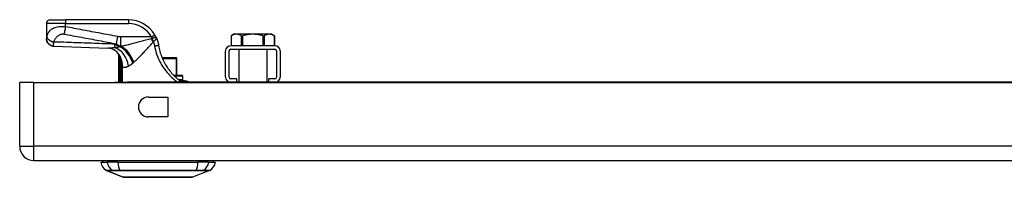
# Model space of a CAD drawing. Header units: inches. Extents: x 2.8 to 80.3, y 4.6 to 43.1.
# Tile 1 of 83: x 2.8 to 12.9, y 4.6 to 6.2. Entities that reach past the tile are written whole.
import ezdxf

# ---------------------------------------------------------------- set-up
doc = ezdxf.new("R2010")
doc.units = ezdxf.units.IN
doc.header["$MEASUREMENT"] = 0
doc.layers.add('Visible Edges(ANSI)', color=7, linetype='Continuous', lineweight=25)
doc.layers.add('Visible Tangent Edges(ANSI)', color=7, linetype='Continuous', lineweight=25)

msp = doc.modelspace()

# ---------------------------------------------------------------- linework, layer by layer
at = {"layer": 'Visible Edges(ANSI)'}
for p, q in [((3.116, 6.193), (3.273, 6.193)), ((3.922, 6.193), (3.273, 6.193)), ((3.077, 6.154), (3.077, 6.002)), ((3.077, 6.002), (3.077, 6.001)), ((5.007, 6.045), (4.98, 6.029)), ((4.98, 6.029), (4.98, 5.927)), ((5.033, 6.045), (5.007, 6.045)), ((5.203, 6.045), (5.033, 6.045)), ((5.373, 6.045), (5.203, 6.045)), ((5.399, 6.045), (5.373, 6.045)), ((5.399, 6.045), (5.426, 6.029)), ((5.426, 6.029), (5.426, 5.927)), ((5.43, 5.927), (4.976, 5.927)), ((4.976, 5.891), (5.43, 5.891)), ((5.058, 5.891), (5.058, 5.552)), ((5.348, 5.891), (5.348, 5.552)), ((3.819, 5.837), (3.819, 5.552)), ((3.836, 5.814), (3.837, 5.813)), ((4.409, 5.803), (4.269, 5.803)), ((4.409, 5.803), (4.411, 5.803)), ((4.419, 5.626), (4.419, 5.796)), ((4.922, 5.605), (4.922, 5.873)), ((4.958, 5.605), (4.958, 5.873)), ((5.448, 5.873), (5.448, 5.605)), ((5.484, 5.873), (5.484, 5.605)), ((4.386, 5.626), (4.47, 5.626)), ((4.482, 5.579), (4.482, 5.614)), ((5.038, 5.587), (4.976, 5.587)), ((5.038, 5.552), (5.038, 5.587)), ((5.368, 5.552), (5.368, 5.587)), ((5.43, 5.587), (5.368, 5.587)), ((2.802, 4.895), (2.802, 5.549)), ((2.948, 5.549), (2.802, 5.549)), ((2.948, 5.549), (18.574, 5.549)), ((3.783, 5.552), (3.908, 5.552)), ((3.783, 5.552), (3.783, 5.549)), ((17.533, 5.552), (3.908, 5.552)), ((4.497, 5.567), (4.466, 5.567)), ((4.499, 5.567), (4.497, 5.567)), ((4.126, 5.4), (4.329, 5.4)), ((4.329, 5.4), (4.329, 5.197)), ((4.329, 5.197), (4.126, 5.197)), ((2.948, 4.749), (18.574, 4.749)), ((3.636, 4.733), (3.704, 4.733)), ((3.814, 4.733), (3.704, 4.733)), ((3.814, 4.733), (4.638, 4.733)), ((4.749, 4.733), (4.638, 4.733)), ((4.749, 4.733), (4.817, 4.733)), ((3.869, 4.578), (3.695, 4.646)), ((4.757, 4.646), (4.583, 4.578))]:
    msp.add_line(p, q, dxfattribs=at)
at = {"layer": 'Visible Edges(ANSI)', "flags": 128}
for points in [[(3.154, 5.921), (3.139, 5.923), (3.124, 5.928), (3.111, 5.936), (3.099, 5.946), (3.089, 5.957), (3.082, 5.971), (3.078, 5.986), (3.077, 6.001)], [(4.209, 6.01), (4.208, 6.011), (4.208, 6.012), (4.207, 6.014), (4.206, 6.015), (4.206, 6.016), (4.205, 6.017), (4.205, 6.018), (4.204, 6.02), (4.203, 6.021), (4.203, 6.022), (4.202, 6.023), (4.202, 6.024), (4.201, 6.026), (4.2, 6.027), (4.2, 6.028), (4.199, 6.029), (4.198, 6.03), (4.198, 6.032), (4.197, 6.033), (4.196, 6.034), (4.196, 6.035), (4.195, 6.036), (4.194, 6.038), (4.194, 6.039)], [(4.209, 6.01), (4.21, 6.007), (4.212, 6.003), (4.213, 6), (4.214, 5.997), (4.216, 5.994), (4.217, 5.99), (4.218, 5.987), (4.219, 5.984), (4.22, 5.98), (4.222, 5.977), (4.223, 5.974), (4.224, 5.97), (4.225, 5.967), (4.226, 5.963), (4.227, 5.96), (4.228, 5.956), (4.228, 5.953), (4.229, 5.95), (4.23, 5.946), (4.231, 5.943), (4.231, 5.939), (4.232, 5.936), (4.233, 5.932), (4.233, 5.929)], [(4.98, 6.029), (4.98, 6.029), (4.98, 6.029), (4.98, 6.029), (4.98, 6.029), (4.98, 6.029), (4.98, 6.029), (4.98, 6.029), (4.98, 6.029), (4.98, 6.029), (4.98, 6.029), (4.981, 6.029), (4.981, 6.029), (4.981, 6.029), (4.981, 6.029), (4.981, 6.03), (4.981, 6.03), (4.981, 6.03), (4.981, 6.03), (4.982, 6.03), (4.982, 6.03), (4.982, 6.03), (4.982, 6.03), (4.982, 6.03), (4.983, 6.03)], [(5.033, 6.045), (5.031, 6.045), (5.029, 6.045), (5.027, 6.044), (5.025, 6.044), (5.023, 6.044), (5.021, 6.044), (5.019, 6.043), (5.017, 6.043), (5.015, 6.043), (5.013, 6.042), (5.011, 6.042), (5.009, 6.041), (5.007, 6.041), (5.005, 6.04), (5.002, 6.039), (5, 6.038), (4.998, 6.038), (4.996, 6.037), (4.994, 6.036), (4.992, 6.035), (4.989, 6.034), (4.987, 6.033), (4.985, 6.032), (4.983, 6.03)], [(5.084, 6.03), (5.082, 6.032), (5.08, 6.033), (5.078, 6.034), (5.075, 6.035), (5.073, 6.036), (5.071, 6.037), (5.069, 6.038), (5.067, 6.038), (5.065, 6.039), (5.062, 6.04), (5.06, 6.041), (5.058, 6.041), (5.056, 6.042), (5.054, 6.042), (5.052, 6.043), (5.05, 6.043), (5.048, 6.043), (5.046, 6.044), (5.044, 6.044), (5.042, 6.044), (5.04, 6.044), (5.038, 6.045), (5.036, 6.045), (5.033, 6.045)], [(5.084, 6.03), (5.085, 6.03), (5.085, 6.03), (5.086, 6.03), (5.086, 6.03), (5.087, 6.029), (5.087, 6.029), (5.088, 6.029), (5.089, 6.029), (5.089, 6.029), (5.09, 6.029), (5.091, 6.029), (5.092, 6.029), (5.092, 6.029), (5.093, 6.029), (5.094, 6.029), (5.095, 6.029), (5.095, 6.029), (5.096, 6.029), (5.097, 6.029), (5.098, 6.03), (5.099, 6.03), (5.1, 6.03), (5.101, 6.03), (5.101, 6.03)], [(5.203, 6.045), (5.199, 6.045), (5.195, 6.045), (5.191, 6.044), (5.187, 6.044), (5.183, 6.044), (5.178, 6.044), (5.174, 6.043), (5.17, 6.043), (5.166, 6.043), (5.162, 6.042), (5.158, 6.042), (5.154, 6.041), (5.149, 6.041), (5.145, 6.04), (5.141, 6.039), (5.137, 6.038), (5.132, 6.038), (5.128, 6.037), (5.124, 6.036), (5.119, 6.035), (5.115, 6.034), (5.11, 6.033), (5.106, 6.032), (5.101, 6.03)], [(5.305, 6.03), (5.3, 6.032), (5.296, 6.033), (5.291, 6.034), (5.287, 6.035), (5.282, 6.036), (5.278, 6.037), (5.274, 6.038), (5.269, 6.038), (5.265, 6.039), (5.261, 6.04), (5.257, 6.041), (5.253, 6.041), (5.248, 6.042), (5.244, 6.042), (5.24, 6.043), (5.236, 6.043), (5.232, 6.043), (5.228, 6.044), (5.224, 6.044), (5.22, 6.044), (5.215, 6.044), (5.211, 6.045), (5.207, 6.045), (5.203, 6.045)], [(5.305, 6.03), (5.306, 6.03), (5.307, 6.03), (5.307, 6.03), (5.308, 6.03), (5.309, 6.029), (5.31, 6.029), (5.311, 6.029), (5.312, 6.029), (5.312, 6.029), (5.313, 6.029), (5.314, 6.029), (5.315, 6.029), (5.315, 6.029), (5.316, 6.029), (5.317, 6.029), (5.317, 6.029), (5.318, 6.029), (5.319, 6.029), (5.319, 6.029), (5.32, 6.03), (5.32, 6.03), (5.321, 6.03), (5.321, 6.03), (5.322, 6.03)], [(5.373, 6.045), (5.371, 6.045), (5.369, 6.045), (5.367, 6.044), (5.365, 6.044), (5.362, 6.044), (5.36, 6.044), (5.358, 6.043), (5.356, 6.043), (5.354, 6.043), (5.352, 6.042), (5.35, 6.042), (5.348, 6.041), (5.346, 6.041), (5.344, 6.04), (5.342, 6.039), (5.34, 6.038), (5.337, 6.038), (5.335, 6.037), (5.333, 6.036), (5.331, 6.035), (5.329, 6.034), (5.326, 6.033), (5.324, 6.032), (5.322, 6.03)], [(5.424, 6.03), (5.421, 6.032), (5.419, 6.033), (5.417, 6.034), (5.415, 6.035), (5.412, 6.036), (5.41, 6.037), (5.408, 6.038), (5.406, 6.038), (5.404, 6.039), (5.402, 6.04), (5.4, 6.041), (5.397, 6.041), (5.395, 6.042), (5.393, 6.042), (5.391, 6.043), (5.389, 6.043), (5.387, 6.043), (5.385, 6.044), (5.383, 6.044), (5.381, 6.044), (5.379, 6.044), (5.377, 6.045), (5.375, 6.045), (5.373, 6.045)], [(5.424, 6.03), (5.424, 6.03), (5.424, 6.03), (5.424, 6.03), (5.424, 6.03), (5.425, 6.03), (5.425, 6.03), (5.425, 6.03), (5.425, 6.03), (5.425, 6.03), (5.425, 6.029), (5.425, 6.029), (5.426, 6.029), (5.426, 6.029), (5.426, 6.029), (5.426, 6.029), (5.426, 6.029), (5.426, 6.029), (5.426, 6.029), (5.426, 6.029), (5.426, 6.029), (5.426, 6.029), (5.426, 6.029), (5.426, 6.029), (5.426, 6.029)], [(3.154, 5.921), (3.432, 5.913), (3.71, 5.903)], [(3.814, 5.851), (3.802, 5.863), (3.788, 5.874), (3.773, 5.884), (3.758, 5.892), (3.743, 5.897), (3.73, 5.9), (3.719, 5.902), (3.71, 5.903)], [(4.233, 5.929), (4.236, 5.914), (4.239, 5.899), (4.242, 5.885), (4.246, 5.87), (4.25, 5.855), (4.255, 5.841), (4.26, 5.827), (4.265, 5.813), (4.271, 5.799), (4.277, 5.785), (4.283, 5.771), (4.29, 5.758), (4.297, 5.745), (4.305, 5.732), (4.313, 5.719), (4.321, 5.706), (4.329, 5.694), (4.338, 5.682), (4.347, 5.67), (4.357, 5.658), (4.366, 5.647), (4.376, 5.636), (4.386, 5.626), (4.396, 5.615)], [(3.819, 5.837), (3.819, 5.837), (3.819, 5.837), (3.819, 5.836), (3.819, 5.836), (3.82, 5.836), (3.82, 5.835), (3.821, 5.835), (3.821, 5.834), (3.822, 5.834), (3.822, 5.833), (3.823, 5.832), (3.824, 5.831), (3.824, 5.83), (3.825, 5.829), (3.826, 5.828), (3.827, 5.827), (3.828, 5.825), (3.829, 5.824), (3.83, 5.822), (3.831, 5.821), (3.832, 5.819), (3.834, 5.818), (3.835, 5.816), (3.836, 5.814)], [(3.837, 5.813), (3.837, 5.813), (3.837, 5.813), (3.837, 5.813), (3.838, 5.812), (3.838, 5.812), (3.838, 5.812), (3.838, 5.812), (3.838, 5.811), (3.838, 5.811), (3.839, 5.811), (3.839, 5.81), (3.839, 5.81), (3.839, 5.81), (3.84, 5.809), (3.84, 5.809), (3.84, 5.808), (3.84, 5.808), (3.84, 5.808), (3.841, 5.807), (3.841, 5.807), (3.841, 5.807), (3.841, 5.806), (3.841, 5.806), (3.841, 5.805)], [(4.442, 5.576), (4.44, 5.577), (4.438, 5.579), (4.436, 5.58), (4.434, 5.582), (4.432, 5.583), (4.43, 5.585), (4.428, 5.587), (4.426, 5.588), (4.424, 5.59), (4.423, 5.591), (4.421, 5.593), (4.419, 5.595), (4.417, 5.596), (4.415, 5.598), (4.413, 5.6), (4.411, 5.601), (4.409, 5.603), (4.408, 5.605), (4.406, 5.607), (4.404, 5.608), (4.402, 5.61), (4.4, 5.612), (4.398, 5.614), (4.396, 5.615)], [(4.466, 5.567), (4.465, 5.567), (4.464, 5.567), (4.464, 5.568), (4.463, 5.568), (4.462, 5.568), (4.461, 5.568), (4.46, 5.568), (4.459, 5.568), (4.458, 5.568), (4.457, 5.568), (4.456, 5.569), (4.455, 5.569), (4.454, 5.569), (4.453, 5.57), (4.451, 5.57), (4.45, 5.571), (4.449, 5.571), (4.448, 5.572), (4.447, 5.572), (4.446, 5.573), (4.445, 5.574), (4.444, 5.574), (4.443, 5.575), (4.442, 5.576)], [(4.497, 5.567), (4.506, 5.567), (4.515, 5.566), (4.523, 5.564), (4.53, 5.561), (4.536, 5.559), (4.542, 5.557), (4.551, 5.552)], [(4.499, 5.567), (4.508, 5.567), (4.516, 5.566), (4.524, 5.564), (4.531, 5.562), (4.543, 5.557), (4.547, 5.554), (4.552, 5.552)], [(3.871, 4.578), (3.871, 4.578), (3.873, 4.578), (3.875, 4.578), (3.878, 4.578), (3.882, 4.578), (3.886, 4.578), (3.892, 4.578), (3.898, 4.578), (3.905, 4.578), (3.913, 4.578), (3.921, 4.578), (3.931, 4.578), (3.941, 4.578), (3.952, 4.578), (3.963, 4.578), (3.975, 4.578), (3.988, 4.578), (4.001, 4.578), (4.015, 4.578), (4.029, 4.578), (4.043, 4.578), (4.059, 4.578), (4.074, 4.578), (4.09, 4.578), (4.107, 4.578), (4.123, 4.578), (4.14, 4.578), (4.157, 4.578), (4.174, 4.578), (4.191, 4.578), (4.209, 4.578), (4.226, 4.578), (4.244, 4.578), (4.261, 4.578), (4.279, 4.578), (4.296, 4.578), (4.313, 4.578), (4.33, 4.578), (4.346, 4.578), (4.363, 4.578), (4.379, 4.578), (4.394, 4.578), (4.409, 4.578), (4.424, 4.578), (4.438, 4.578), (4.452, 4.578), (4.465, 4.578), (4.478, 4.578), (4.49, 4.578), (4.501, 4.578), (4.512, 4.578), (4.521, 4.578), (4.531, 4.578), (4.539, 4.578), (4.547, 4.578), (4.554, 4.578), (4.561, 4.578), (4.566, 4.578), (4.571, 4.578), (4.574, 4.578), (4.577, 4.578), (4.58, 4.578), (4.581, 4.578), (4.581, 4.578)]]:
    msp.add_lwpolyline(points, dxfattribs=at)
at = {"layer": 'Visible Edges(ANSI)'}
for centre, radius, start, end in [((3.116, 6.154), 0.0394, 90, 180), ((3.922, 5.878), 0.315, 30.5805, 90), ((4.976, 5.873), 0.0539, 90, 180), ((4.976, 5.873), 0.018, 90, 180), ((5.43, 5.873), 0.0539, 0, 90), ((5.43, 5.873), 0.018, 0, 90), ((3.645, 5.744), 0.197, 28.1462, 37.2505), ((4.411, 5.796), 0.00787, 0, 90), ((4.47, 5.614), 0.0118, 0, 90), ((4.47, 5.579), 0.0118, 283.2615, 0), ((4.976, 5.605), 0.0539, 180, 270), ((4.976, 5.605), 0.018, 180, 270), ((5.43, 5.605), 0.018, 270, 0), ((5.43, 5.605), 0.0539, 270, 0), ((4.126, 5.299), 0.102, 90, 270), ((2.948, 4.895), 0.146, 180, 270), ((3.753, 4.749), 0.118, 187.9413, 240.2709), ((3.695, 4.725), 0.0394, 143.1301, 168.463), ((4.7, 4.749), 0.118, 299.7291, 352.0587), ((4.758, 4.725), 0.0394, 11.537, 36.8699), ((3.699, 4.655), 0.00984, 240.2709, 248.7495), ((3.871, 4.583), 0.00492, 248.7495, 269.7912), ((4.581, 4.583), 0.00492, 270.2088, 291.2505), ((4.753, 4.655), 0.00984, 291.2505, 299.7291)]:
    msp.add_arc(centre, radius, start, end, dxfattribs=at)
at = {"layer": 'Visible Tangent Edges(ANSI)'}
for p, q in [((3.273, 6.193), (3.273, 6.154)), ((3.922, 6.193), (3.922, 6.154)), ((3.273, 6.154), (3.077, 6.154)), ((3.273, 6.122), (3.273, 6.154)), ((3.273, 6.154), (3.922, 6.154)), ((3.811, 6.021), (3.797, 5.947)), ((4.16, 6.019), (3.84, 6.019)), ((3.84, 6.019), (3.84, 5.921)), ((4.16, 6.019), (4.194, 6.039)), ((4.983, 5.927), (4.983, 6.03)), ((5.084, 6.03), (5.084, 5.927)), ((5.101, 5.927), (5.101, 6.03)), ((5.305, 6.03), (5.305, 5.927)), ((5.322, 5.927), (5.322, 6.03)), ((5.424, 6.03), (5.424, 5.927)), ((3.832, 5.918), (3.832, 5.916)), ((3.843, 5.918), (3.832, 5.918)), ((3.84, 5.921), (3.849, 5.921)), ((3.848, 5.789), (3.843, 5.787)), ((4.272, 5.796), (4.413, 5.796)), ((4.419, 5.796), (4.413, 5.796)), ((4.413, 5.796), (4.413, 5.626)), ((3.832, 5.736), (3.851, 5.736)), ((3.832, 5.736), (3.832, 5.552)), ((3.851, 5.552), (3.851, 5.736)), ((3.862, 5.714), (3.852, 5.714)), ((3.852, 5.714), (3.852, 5.552)), ((3.862, 5.552), (3.862, 5.714)), ((4.482, 5.614), (4.397, 5.614)), ((4.438, 5.579), (4.482, 5.579)), ((2.948, 4.895), (2.948, 5.549)), ((3.908, 5.549), (3.908, 5.552)), ((2.802, 4.895), (2.948, 4.895)), ((18.574, 4.895), (2.948, 4.895)), ((2.948, 4.749), (2.948, 4.895)), ((3.695, 4.646), (3.869, 4.578)), ((3.76, 4.646), (3.761, 4.646)), ((3.834, 4.646), (3.834, 4.646)), ((4.618, 4.646), (4.619, 4.646)), ((4.692, 4.646), (4.692, 4.646))]:
    msp.add_line(p, q, dxfattribs=at)
at = {"layer": 'Visible Tangent Edges(ANSI)', "flags": 128}
for points in [[(3.273, 6.122), (3.255, 6.122), (3.238, 6.122), (3.22, 6.121), (3.204, 6.12), (3.189, 6.117), (3.175, 6.114), (3.163, 6.111), (3.152, 6.106), (3.143, 6.102), (3.134, 6.097), (3.126, 6.093), (3.12, 6.087), (3.114, 6.082), (3.108, 6.077), (3.104, 6.071), (3.1, 6.065), (3.096, 6.06), (3.093, 6.054), (3.09, 6.048), (3.087, 6.042), (3.085, 6.036), (3.083, 6.03), (3.081, 6.024), (3.08, 6.017)], [(3.273, 6.122), (3.273, 6.118), (3.272, 6.115), (3.272, 6.112), (3.271, 6.108), (3.27, 6.105), (3.27, 6.102), (3.269, 6.098), (3.269, 6.095), (3.268, 6.092), (3.267, 6.088), (3.267, 6.085), (3.266, 6.082), (3.266, 6.079), (3.265, 6.076), (3.264, 6.072), (3.264, 6.069), (3.263, 6.066), (3.263, 6.063), (3.262, 6.061), (3.262, 6.058), (3.261, 6.055), (3.26, 6.052), (3.26, 6.05), (3.259, 6.047)], [(3.811, 6.021), (3.788, 6.025), (3.766, 6.03), (3.744, 6.034), (3.721, 6.038), (3.699, 6.042), (3.676, 6.046), (3.654, 6.05), (3.632, 6.055), (3.609, 6.059), (3.587, 6.063), (3.564, 6.067), (3.542, 6.071), (3.52, 6.076), (3.497, 6.08), (3.475, 6.084), (3.453, 6.088), (3.43, 6.092), (3.408, 6.096), (3.385, 6.101), (3.363, 6.105), (3.341, 6.109), (3.318, 6.113), (3.296, 6.117), (3.273, 6.122)], [(3.08, 6.017), (3.08, 6.017), (3.08, 6.016), (3.079, 6.015), (3.079, 6.014), (3.079, 6.013), (3.079, 6.012), (3.079, 6.012), (3.078, 6.011), (3.078, 6.01), (3.078, 6.01), (3.078, 6.009), (3.078, 6.008), (3.078, 6.007), (3.077, 6.007), (3.077, 6.006), (3.077, 6.006), (3.077, 6.005), (3.077, 6.004), (3.077, 6.004), (3.077, 6.004), (3.077, 6.003), (3.077, 6.003), (3.077, 6.002), (3.077, 6.002)], [(3.077, 6.002), (3.077, 5.998), (3.077, 5.993), (3.078, 5.988), (3.079, 5.984), (3.08, 5.979), (3.082, 5.974), (3.084, 5.97), (3.086, 5.965), (3.089, 5.961), (3.092, 5.956), (3.095, 5.952), (3.099, 5.948), (3.102, 5.945), (3.106, 5.941), (3.111, 5.938), (3.115, 5.935), (3.12, 5.933), (3.124, 5.93), (3.129, 5.928), (3.134, 5.927), (3.138, 5.925), (3.143, 5.924), (3.148, 5.924), (3.152, 5.923)], [(3.08, 6.017), (3.081, 6.015), (3.082, 6.013), (3.083, 6.01), (3.084, 6.008), (3.086, 6.005), (3.088, 6.002), (3.09, 6), (3.093, 5.997), (3.095, 5.995), (3.098, 5.992), (3.101, 5.99), (3.105, 5.987), (3.108, 5.985), (3.112, 5.982), (3.115, 5.98), (3.119, 5.978), (3.123, 5.976), (3.127, 5.974), (3.131, 5.972), (3.136, 5.97), (3.14, 5.969), (3.144, 5.967), (3.148, 5.966), (3.152, 5.965)], [(3.152, 5.965), (3.154, 5.97), (3.156, 5.975), (3.159, 5.98), (3.161, 5.985), (3.164, 5.99), (3.167, 5.995), (3.17, 6), (3.173, 6.005), (3.177, 6.009), (3.18, 6.014), (3.184, 6.018), (3.188, 6.022), (3.193, 6.026), (3.197, 6.03), (3.202, 6.033), (3.207, 6.037), (3.213, 6.04), (3.218, 6.043), (3.225, 6.045), (3.231, 6.047), (3.238, 6.048), (3.245, 6.048), (3.252, 6.048), (3.259, 6.047)], [(3.259, 6.047), (3.282, 6.043), (3.304, 6.039), (3.327, 6.034), (3.349, 6.03), (3.371, 6.026), (3.394, 6.022), (3.416, 6.018), (3.439, 6.014), (3.461, 6.009), (3.483, 6.005), (3.506, 6.001), (3.528, 5.997), (3.551, 5.993), (3.573, 5.988), (3.595, 5.984), (3.618, 5.98), (3.64, 5.976), (3.663, 5.972), (3.685, 5.968), (3.707, 5.963), (3.73, 5.959), (3.752, 5.955), (3.775, 5.951), (3.797, 5.947)], [(3.84, 6.019), (3.839, 6.019), (3.838, 6.019), (3.836, 6.019), (3.835, 6.019), (3.834, 6.019), (3.833, 6.019), (3.832, 6.019), (3.83, 6.019), (3.829, 6.019), (3.828, 6.019), (3.827, 6.019), (3.825, 6.019), (3.824, 6.019), (3.823, 6.019), (3.822, 6.02), (3.821, 6.02), (3.819, 6.02), (3.818, 6.02), (3.817, 6.02), (3.816, 6.02), (3.815, 6.021), (3.813, 6.021), (3.812, 6.021), (3.811, 6.021)], [(4.155, 5.999), (4.141, 5.995), (4.128, 5.992), (4.115, 5.988), (4.101, 5.984), (4.088, 5.981), (4.075, 5.977), (4.062, 5.974), (4.049, 5.97), (4.036, 5.967), (4.023, 5.963), (4.01, 5.96), (3.997, 5.956), (3.984, 5.953), (3.971, 5.95), (3.958, 5.947), (3.946, 5.943), (3.933, 5.94), (3.921, 5.937), (3.909, 5.934), (3.896, 5.931), (3.884, 5.929), (3.873, 5.926), (3.861, 5.923), (3.849, 5.921)], [(4.166, 6.002), (4.166, 6.001), (4.165, 6.001), (4.165, 6.001), (4.164, 6.001), (4.164, 6.001), (4.163, 6.001), (4.163, 6.001), (4.162, 6.001), (4.162, 6.001), (4.161, 6.001), (4.161, 6), (4.16, 6), (4.16, 6), (4.159, 6), (4.159, 6), (4.158, 6), (4.158, 6), (4.157, 6), (4.157, 6), (4.156, 5.999), (4.156, 5.999), (4.156, 5.999), (4.155, 5.999), (4.155, 5.999)], [(4.16, 6.019), (4.16, 6.018), (4.16, 6.017), (4.161, 6.017), (4.161, 6.016), (4.161, 6.015), (4.161, 6.014), (4.162, 6.014), (4.162, 6.013), (4.162, 6.012), (4.162, 6.012), (4.163, 6.011), (4.163, 6.01), (4.163, 6.009), (4.163, 6.009), (4.164, 6.008), (4.164, 6.007), (4.164, 6.007), (4.165, 6.006), (4.165, 6.005), (4.165, 6.004), (4.165, 6.004), (4.166, 6.003), (4.166, 6.002), (4.166, 6.002)], [(4.209, 6.01), (4.208, 6.011), (4.208, 6.011), (4.207, 6.012), (4.206, 6.012), (4.205, 6.012), (4.204, 6.012), (4.203, 6.012), (4.201, 6.012), (4.2, 6.012), (4.198, 6.011), (4.197, 6.011), (4.195, 6.01), (4.193, 6.01), (4.191, 6.009), (4.188, 6.008), (4.186, 6.008), (4.184, 6.007), (4.181, 6.006), (4.179, 6.006), (4.176, 6.005), (4.174, 6.004), (4.171, 6.003), (4.169, 6.002), (4.166, 6.002)], [(4.18, 5.969), (4.182, 5.971), (4.184, 5.973), (4.187, 5.975), (4.189, 5.977), (4.191, 5.979), (4.193, 5.98), (4.195, 5.982), (4.197, 5.984), (4.199, 5.986), (4.2, 5.988), (4.202, 5.989), (4.203, 5.991), (4.205, 5.993), (4.206, 5.995), (4.207, 5.996), (4.208, 5.998), (4.209, 5.999), (4.209, 6.001), (4.21, 6.003), (4.21, 6.004), (4.21, 6.006), (4.21, 6.007), (4.209, 6.008), (4.209, 6.01)], [(3.152, 5.923), (3.152, 5.924), (3.152, 5.925), (3.152, 5.926), (3.152, 5.927), (3.152, 5.928), (3.152, 5.929), (3.151, 5.93), (3.151, 5.932), (3.151, 5.933), (3.151, 5.935), (3.151, 5.937), (3.151, 5.939), (3.151, 5.941), (3.151, 5.943), (3.151, 5.944), (3.151, 5.946), (3.151, 5.948), (3.151, 5.95), (3.152, 5.953), (3.152, 5.955), (3.152, 5.957), (3.152, 5.96), (3.152, 5.962), (3.152, 5.965)], [(3.779, 5.943), (3.753, 5.944), (3.727, 5.945), (3.701, 5.946), (3.675, 5.947), (3.649, 5.948), (3.622, 5.949), (3.596, 5.95), (3.57, 5.951), (3.544, 5.952), (3.518, 5.953), (3.492, 5.954), (3.466, 5.955), (3.439, 5.956), (3.413, 5.957), (3.387, 5.957), (3.361, 5.958), (3.335, 5.959), (3.309, 5.96), (3.283, 5.961), (3.257, 5.962), (3.23, 5.962), (3.204, 5.963), (3.178, 5.964), (3.152, 5.965)], [(3.154, 5.921), (3.154, 5.921), (3.154, 5.921), (3.154, 5.922), (3.153, 5.922), (3.153, 5.922), (3.153, 5.922), (3.153, 5.922), (3.153, 5.922), (3.153, 5.922), (3.153, 5.922), (3.153, 5.922), (3.153, 5.922), (3.153, 5.922), (3.153, 5.922), (3.153, 5.922), (3.153, 5.922), (3.153, 5.922), (3.153, 5.922), (3.153, 5.923), (3.153, 5.923), (3.153, 5.923), (3.153, 5.923), (3.153, 5.923), (3.152, 5.923)], [(3.784, 5.906), (3.781, 5.905), (3.777, 5.905), (3.774, 5.905), (3.771, 5.905), (3.767, 5.904), (3.764, 5.904), (3.761, 5.904), (3.757, 5.904), (3.754, 5.903), (3.751, 5.903), (3.748, 5.903), (3.745, 5.903), (3.741, 5.903), (3.738, 5.903), (3.735, 5.903), (3.732, 5.903), (3.729, 5.902), (3.727, 5.902), (3.724, 5.902), (3.721, 5.902), (3.718, 5.902), (3.715, 5.902), (3.713, 5.903), (3.71, 5.903)], [(3.832, 5.918), (3.829, 5.919), (3.827, 5.92), (3.825, 5.921), (3.823, 5.922), (3.82, 5.923), (3.818, 5.924), (3.816, 5.925), (3.813, 5.926), (3.811, 5.927), (3.809, 5.928), (3.807, 5.929), (3.805, 5.93), (3.802, 5.931), (3.8, 5.932), (3.798, 5.933), (3.796, 5.934), (3.794, 5.935), (3.792, 5.936), (3.79, 5.938), (3.788, 5.939), (3.785, 5.94), (3.783, 5.941), (3.781, 5.942), (3.779, 5.943)], [(3.832, 5.916), (3.83, 5.915), (3.828, 5.915), (3.826, 5.914), (3.824, 5.914), (3.823, 5.913), (3.821, 5.913), (3.819, 5.912), (3.817, 5.912), (3.815, 5.911), (3.813, 5.911), (3.811, 5.91), (3.809, 5.91), (3.807, 5.909), (3.805, 5.909), (3.803, 5.909), (3.801, 5.908), (3.799, 5.908), (3.797, 5.908), (3.795, 5.907), (3.793, 5.907), (3.791, 5.907), (3.788, 5.906), (3.786, 5.906), (3.784, 5.906)], [(3.797, 5.947), (3.799, 5.945), (3.801, 5.944), (3.802, 5.942), (3.804, 5.941), (3.806, 5.939), (3.808, 5.938), (3.81, 5.937), (3.811, 5.936), (3.813, 5.935), (3.815, 5.933), (3.817, 5.932), (3.819, 5.931), (3.82, 5.93), (3.822, 5.929), (3.824, 5.928), (3.826, 5.927), (3.827, 5.926), (3.829, 5.925), (3.831, 5.925), (3.833, 5.924), (3.835, 5.923), (3.836, 5.922), (3.838, 5.921), (3.84, 5.921)], [(3.843, 5.918), (3.843, 5.918), (3.842, 5.918), (3.842, 5.918), (3.841, 5.918), (3.841, 5.918), (3.84, 5.918), (3.84, 5.917), (3.839, 5.917), (3.839, 5.917), (3.838, 5.917), (3.838, 5.917), (3.838, 5.917), (3.837, 5.917), (3.837, 5.917), (3.836, 5.917), (3.836, 5.917), (3.835, 5.916), (3.835, 5.916), (3.834, 5.916), (3.834, 5.916), (3.833, 5.916), (3.833, 5.916), (3.832, 5.916), (3.832, 5.916)], [(3.849, 5.921), (3.849, 5.921), (3.849, 5.921), (3.848, 5.92), (3.848, 5.92), (3.848, 5.92), (3.848, 5.92), (3.847, 5.92), (3.847, 5.92), (3.847, 5.92), (3.847, 5.92), (3.846, 5.92), (3.846, 5.919), (3.846, 5.919), (3.846, 5.919), (3.845, 5.919), (3.845, 5.919), (3.845, 5.919), (3.845, 5.919), (3.844, 5.919), (3.844, 5.919), (3.844, 5.919), (3.844, 5.918), (3.844, 5.918), (3.843, 5.918)], [(3.977, 5.757), (3.985, 5.764), (3.992, 5.771), (4, 5.779), (4.008, 5.786), (4.016, 5.794), (4.024, 5.802), (4.033, 5.81), (4.041, 5.818), (4.049, 5.827), (4.058, 5.835), (4.066, 5.844), (4.074, 5.853), (4.083, 5.862), (4.092, 5.871), (4.1, 5.88), (4.109, 5.889), (4.118, 5.899), (4.126, 5.908), (4.135, 5.918), (4.144, 5.927), (4.153, 5.937), (4.161, 5.947), (4.17, 5.956), (4.179, 5.966)], [(4.179, 5.966), (4.179, 5.966), (4.179, 5.966), (4.179, 5.967), (4.179, 5.967), (4.179, 5.967), (4.179, 5.967), (4.179, 5.967), (4.179, 5.967), (4.179, 5.968), (4.179, 5.968), (4.179, 5.968), (4.179, 5.968), (4.179, 5.968), (4.179, 5.968), (4.18, 5.968), (4.18, 5.968), (4.18, 5.969), (4.18, 5.969), (4.18, 5.969), (4.18, 5.969), (4.18, 5.969), (4.18, 5.969), (4.18, 5.969), (4.18, 5.969)], [(4.179, 5.966), (4.18, 5.964), (4.18, 5.963), (4.181, 5.961), (4.181, 5.959), (4.182, 5.957), (4.183, 5.955), (4.183, 5.954), (4.184, 5.952), (4.184, 5.95), (4.185, 5.948), (4.185, 5.946), (4.186, 5.945), (4.186, 5.943), (4.187, 5.941), (4.187, 5.939), (4.188, 5.937), (4.188, 5.935), (4.189, 5.934), (4.189, 5.932), (4.189, 5.93), (4.19, 5.928), (4.19, 5.926), (4.191, 5.924), (4.191, 5.923)], [(4.233, 5.929), (4.233, 5.929), (4.233, 5.929), (4.233, 5.929), (4.232, 5.929), (4.231, 5.929), (4.23, 5.929), (4.229, 5.928), (4.228, 5.928), (4.226, 5.928), (4.225, 5.928), (4.223, 5.927), (4.221, 5.927), (4.218, 5.927), (4.216, 5.927), (4.214, 5.926), (4.211, 5.926), (4.209, 5.925), (4.206, 5.925), (4.203, 5.925), (4.201, 5.924), (4.198, 5.924), (4.196, 5.923), (4.193, 5.923), (4.191, 5.923)], [(4.191, 5.923), (4.194, 5.904), (4.199, 5.886), (4.204, 5.868), (4.209, 5.85), (4.215, 5.832), (4.222, 5.815), (4.229, 5.798), (4.237, 5.78), (4.245, 5.763), (4.255, 5.747), (4.264, 5.73), (4.274, 5.714), (4.285, 5.698), (4.296, 5.683), (4.308, 5.668), (4.32, 5.653), (4.333, 5.639), (4.346, 5.625), (4.359, 5.611), (4.373, 5.598), (4.387, 5.586), (4.401, 5.574), (4.415, 5.562), (4.43, 5.552)], [(3.833, 5.79), (3.833, 5.788), (3.833, 5.786), (3.833, 5.783), (3.833, 5.781), (3.833, 5.779), (3.833, 5.777), (3.832, 5.774), (3.832, 5.772), (3.832, 5.77), (3.832, 5.768), (3.832, 5.765), (3.832, 5.763), (3.832, 5.761), (3.832, 5.759), (3.832, 5.756), (3.832, 5.754), (3.832, 5.752), (3.832, 5.75), (3.832, 5.747), (3.832, 5.745), (3.832, 5.743), (3.832, 5.74), (3.832, 5.738), (3.832, 5.736)], [(3.837, 5.813), (3.837, 5.813), (3.836, 5.812), (3.836, 5.811), (3.836, 5.811), (3.836, 5.81), (3.835, 5.809), (3.835, 5.808), (3.835, 5.807), (3.835, 5.806), (3.835, 5.805), (3.834, 5.804), (3.834, 5.803), (3.834, 5.802), (3.834, 5.801), (3.834, 5.8), (3.834, 5.799), (3.834, 5.798), (3.834, 5.797), (3.833, 5.796), (3.833, 5.794), (3.833, 5.793), (3.833, 5.792), (3.833, 5.791), (3.833, 5.79)], [(3.843, 5.787), (3.843, 5.788), (3.843, 5.79), (3.843, 5.791), (3.842, 5.792), (3.842, 5.794), (3.842, 5.795), (3.842, 5.796), (3.841, 5.797), (3.841, 5.799), (3.841, 5.8), (3.841, 5.801), (3.84, 5.802), (3.84, 5.803), (3.84, 5.804), (3.84, 5.805), (3.84, 5.806), (3.84, 5.806), (3.84, 5.807), (3.84, 5.807), (3.84, 5.807), (3.841, 5.807), (3.841, 5.807), (3.841, 5.806), (3.841, 5.805)], [(3.848, 5.789), (3.848, 5.789), (3.848, 5.79), (3.848, 5.791), (3.847, 5.791), (3.847, 5.792), (3.847, 5.793), (3.846, 5.794), (3.846, 5.794), (3.846, 5.795), (3.846, 5.796), (3.845, 5.796), (3.845, 5.797), (3.845, 5.798), (3.845, 5.798), (3.844, 5.799), (3.844, 5.8), (3.844, 5.801), (3.843, 5.801), (3.843, 5.802), (3.843, 5.803), (3.842, 5.803), (3.842, 5.804), (3.842, 5.805), (3.841, 5.805)], [(3.851, 5.736), (3.851, 5.738), (3.851, 5.74), (3.851, 5.743), (3.85, 5.745), (3.85, 5.747), (3.85, 5.749), (3.85, 5.751), (3.849, 5.754), (3.849, 5.756), (3.849, 5.758), (3.848, 5.76), (3.848, 5.762), (3.848, 5.764), (3.847, 5.767), (3.847, 5.769), (3.847, 5.771), (3.846, 5.773), (3.846, 5.775), (3.845, 5.777), (3.845, 5.779), (3.845, 5.781), (3.844, 5.783), (3.844, 5.785), (3.843, 5.787)], [(3.862, 5.714), (3.862, 5.717), (3.862, 5.72), (3.862, 5.723), (3.861, 5.726), (3.861, 5.73), (3.861, 5.733), (3.861, 5.736), (3.86, 5.739), (3.86, 5.742), (3.859, 5.745), (3.859, 5.749), (3.858, 5.752), (3.858, 5.755), (3.857, 5.758), (3.856, 5.761), (3.856, 5.764), (3.855, 5.767), (3.854, 5.77), (3.853, 5.774), (3.852, 5.777), (3.851, 5.78), (3.85, 5.783), (3.849, 5.786), (3.848, 5.789)], [(3.851, 5.736), (3.851, 5.735), (3.851, 5.734), (3.851, 5.733), (3.852, 5.732), (3.852, 5.731), (3.852, 5.73), (3.852, 5.729), (3.852, 5.729), (3.852, 5.728), (3.852, 5.727), (3.852, 5.726), (3.852, 5.725), (3.852, 5.724), (3.852, 5.723), (3.852, 5.722), (3.852, 5.721), (3.852, 5.72), (3.852, 5.719), (3.852, 5.718), (3.852, 5.717), (3.852, 5.716), (3.852, 5.715), (3.852, 5.714), (3.852, 5.714)], [(3.862, 5.714), (3.864, 5.712), (3.865, 5.711), (3.867, 5.709), (3.869, 5.708), (3.871, 5.708), (3.874, 5.707), (3.876, 5.706), (3.878, 5.706), (3.881, 5.706), (3.883, 5.706), (3.885, 5.706), (3.888, 5.706), (3.891, 5.707), (3.893, 5.707), (3.896, 5.708), (3.899, 5.709), (3.902, 5.71), (3.905, 5.711), (3.908, 5.712), (3.911, 5.713), (3.914, 5.715), (3.918, 5.716), (3.921, 5.718), (3.924, 5.719)], [(3.924, 5.719), (3.926, 5.72), (3.927, 5.721), (3.929, 5.722), (3.931, 5.723), (3.932, 5.724), (3.934, 5.725), (3.936, 5.726), (3.937, 5.727), (3.939, 5.728), (3.941, 5.729), (3.942, 5.73), (3.944, 5.731), (3.946, 5.733), (3.948, 5.734), (3.949, 5.735), (3.951, 5.736), (3.953, 5.738), (3.955, 5.739), (3.957, 5.74), (3.958, 5.742), (3.96, 5.743), (3.962, 5.745), (3.964, 5.746), (3.965, 5.748)], [(3.965, 5.748), (3.966, 5.748), (3.966, 5.748), (3.966, 5.748), (3.967, 5.749), (3.967, 5.749), (3.967, 5.749), (3.968, 5.749), (3.968, 5.75), (3.968, 5.75), (3.969, 5.75), (3.969, 5.751), (3.969, 5.751), (3.97, 5.751), (3.97, 5.751), (3.97, 5.752), (3.971, 5.752), (3.971, 5.752), (3.971, 5.752), (3.971, 5.753), (3.972, 5.753), (3.972, 5.753), (3.972, 5.754), (3.973, 5.754), (3.973, 5.754)], [(3.973, 5.754), (3.973, 5.754), (3.973, 5.754), (3.974, 5.755), (3.974, 5.755), (3.974, 5.755), (3.974, 5.755), (3.974, 5.755), (3.974, 5.755), (3.974, 5.755), (3.975, 5.756), (3.975, 5.756), (3.975, 5.756), (3.975, 5.756), (3.975, 5.756), (3.975, 5.756), (3.976, 5.756), (3.976, 5.756), (3.976, 5.757), (3.976, 5.757), (3.976, 5.757), (3.976, 5.757), (3.977, 5.757), (3.977, 5.757), (3.977, 5.757)], [(4.442, 5.576), (4.442, 5.575), (4.443, 5.575), (4.443, 5.574), (4.444, 5.574), (4.444, 5.573), (4.444, 5.572), (4.445, 5.571), (4.445, 5.571), (4.445, 5.57), (4.445, 5.569), (4.445, 5.568), (4.445, 5.567), (4.445, 5.566), (4.445, 5.564), (4.445, 5.563), (4.445, 5.562), (4.445, 5.561), (4.445, 5.56), (4.444, 5.558), (4.444, 5.557), (4.444, 5.556), (4.443, 5.554), (4.443, 5.553), (4.442, 5.552)], [(4.466, 5.567), (4.467, 5.567), (4.468, 5.567), (4.47, 5.567), (4.471, 5.567), (4.472, 5.567), (4.474, 5.567), (4.475, 5.566), (4.476, 5.566), (4.477, 5.565), (4.479, 5.565), (4.48, 5.564), (4.481, 5.564), (4.482, 5.563), (4.484, 5.562), (4.485, 5.561), (4.486, 5.561), (4.487, 5.56), (4.488, 5.559), (4.489, 5.558), (4.49, 5.556), (4.491, 5.555), (4.492, 5.554), (4.493, 5.553), (4.494, 5.552)], [(3.759, 4.647), (3.753, 4.647), (3.748, 4.647), (3.744, 4.647), (3.739, 4.647), (3.735, 4.647), (3.73, 4.647), (3.727, 4.647), (3.723, 4.647), (3.719, 4.647), (3.716, 4.647), (3.713, 4.647), (3.71, 4.647), (3.708, 4.647), (3.705, 4.647), (3.703, 4.647), (3.701, 4.647), (3.699, 4.647), (3.698, 4.647), (3.697, 4.647), (3.696, 4.647), (3.695, 4.647), (3.694, 4.647), (3.694, 4.647), (3.694, 4.647)], [(3.695, 4.646), (3.695, 4.646), (3.696, 4.646), (3.696, 4.646), (3.697, 4.646), (3.698, 4.646), (3.699, 4.646), (3.701, 4.646), (3.703, 4.646), (3.705, 4.646), (3.707, 4.646), (3.709, 4.646), (3.712, 4.646), (3.715, 4.646), (3.718, 4.646), (3.721, 4.646), (3.724, 4.646), (3.728, 4.646), (3.732, 4.646), (3.736, 4.646), (3.741, 4.646), (3.745, 4.646), (3.75, 4.646), (3.755, 4.646), (3.76, 4.646)], [(3.833, 4.647), (3.829, 4.647), (3.825, 4.647), (3.82, 4.647), (3.816, 4.647), (3.812, 4.647), (3.808, 4.647), (3.805, 4.647), (3.801, 4.647), (3.797, 4.647), (3.794, 4.647), (3.79, 4.647), (3.787, 4.647), (3.784, 4.647), (3.781, 4.647), (3.778, 4.647), (3.775, 4.647), (3.773, 4.647), (3.77, 4.647), (3.768, 4.647), (3.766, 4.647), (3.764, 4.647), (3.762, 4.647), (3.76, 4.647), (3.759, 4.647)], [(3.761, 4.646), (3.762, 4.646), (3.764, 4.646), (3.766, 4.646), (3.768, 4.646), (3.77, 4.646), (3.772, 4.646), (3.775, 4.646), (3.777, 4.646), (3.78, 4.646), (3.783, 4.646), (3.786, 4.646), (3.789, 4.646), (3.792, 4.646), (3.795, 4.646), (3.799, 4.646), (3.802, 4.646), (3.806, 4.646), (3.81, 4.646), (3.813, 4.646), (3.817, 4.646), (3.821, 4.646), (3.825, 4.646), (3.83, 4.646), (3.834, 4.646)], [(4.619, 4.647), (4.588, 4.647), (4.556, 4.647), (4.523, 4.647), (4.491, 4.647), (4.458, 4.647), (4.425, 4.647), (4.392, 4.647), (4.359, 4.647), (4.325, 4.647), (4.292, 4.647), (4.259, 4.647), (4.225, 4.647), (4.192, 4.647), (4.159, 4.647), (4.126, 4.647), (4.092, 4.647), (4.059, 4.647), (4.026, 4.647), (3.994, 4.647), (3.961, 4.647), (3.929, 4.647), (3.897, 4.647), (3.865, 4.647), (3.833, 4.647)], [(3.834, 4.646), (3.866, 4.646), (3.897, 4.646), (3.93, 4.646), (3.962, 4.646), (3.994, 4.646), (4.027, 4.646), (4.06, 4.646), (4.093, 4.646), (4.126, 4.646), (4.159, 4.646), (4.192, 4.646), (4.225, 4.646), (4.259, 4.646), (4.292, 4.646), (4.325, 4.646), (4.358, 4.646), (4.391, 4.646), (4.424, 4.646), (4.457, 4.646), (4.49, 4.646), (4.522, 4.646), (4.555, 4.646), (4.587, 4.646), (4.618, 4.646)], [(3.951, 4.578), (3.945, 4.578), (3.939, 4.578), (3.933, 4.578), (3.927, 4.578), (3.922, 4.578), (3.916, 4.578), (3.911, 4.578), (3.907, 4.578), (3.902, 4.578), (3.898, 4.578), (3.894, 4.578), (3.89, 4.578), (3.887, 4.578), (3.884, 4.578), (3.881, 4.578), (3.879, 4.578), (3.876, 4.578), (3.875, 4.578), (3.873, 4.578), (3.872, 4.578), (3.871, 4.578), (3.87, 4.578), (3.869, 4.578), (3.869, 4.578)], [(3.999, 4.578), (3.996, 4.578), (3.994, 4.578), (3.992, 4.578), (3.99, 4.578), (3.988, 4.578), (3.986, 4.578), (3.984, 4.578), (3.982, 4.578), (3.98, 4.578), (3.978, 4.578), (3.976, 4.578), (3.974, 4.578), (3.972, 4.578), (3.97, 4.578), (3.968, 4.578), (3.966, 4.578), (3.964, 4.578), (3.962, 4.578), (3.961, 4.578), (3.959, 4.578), (3.957, 4.578), (3.955, 4.578), (3.953, 4.578), (3.951, 4.578)], [(4.454, 4.578), (4.438, 4.578), (4.421, 4.578), (4.403, 4.578), (4.385, 4.578), (4.366, 4.578), (4.347, 4.578), (4.328, 4.578), (4.308, 4.578), (4.288, 4.578), (4.267, 4.578), (4.247, 4.578), (4.226, 4.578), (4.205, 4.578), (4.185, 4.578), (4.165, 4.578), (4.144, 4.578), (4.124, 4.578), (4.105, 4.578), (4.086, 4.578), (4.067, 4.578), (4.049, 4.578), (4.031, 4.578), (4.015, 4.578), (3.999, 4.578)], [(4.501, 4.578), (4.499, 4.578), (4.497, 4.578), (4.495, 4.578), (4.493, 4.578), (4.492, 4.578), (4.49, 4.578), (4.488, 4.578), (4.486, 4.578), (4.484, 4.578), (4.482, 4.578), (4.48, 4.578), (4.478, 4.578), (4.476, 4.578), (4.474, 4.578), (4.472, 4.578), (4.47, 4.578), (4.468, 4.578), (4.466, 4.578), (4.464, 4.578), (4.462, 4.578), (4.46, 4.578), (4.458, 4.578), (4.456, 4.578), (4.454, 4.578)], [(4.583, 4.578), (4.583, 4.578), (4.582, 4.578), (4.582, 4.578), (4.581, 4.578), (4.579, 4.578), (4.578, 4.578), (4.576, 4.578), (4.573, 4.578), (4.571, 4.578), (4.568, 4.578), (4.565, 4.578), (4.562, 4.578), (4.558, 4.578), (4.554, 4.578), (4.55, 4.578), (4.545, 4.578), (4.541, 4.578), (4.536, 4.578), (4.531, 4.578), (4.525, 4.578), (4.519, 4.578), (4.513, 4.578), (4.507, 4.578), (4.501, 4.578)], [(4.694, 4.647), (4.692, 4.647), (4.69, 4.647), (4.689, 4.647), (4.687, 4.647), (4.684, 4.647), (4.682, 4.647), (4.68, 4.647), (4.677, 4.647), (4.674, 4.647), (4.671, 4.647), (4.668, 4.647), (4.665, 4.647), (4.662, 4.647), (4.659, 4.647), (4.655, 4.647), (4.651, 4.647), (4.648, 4.647), (4.644, 4.647), (4.64, 4.647), (4.636, 4.647), (4.632, 4.647), (4.628, 4.647), (4.623, 4.647), (4.619, 4.647)], [(4.619, 4.646), (4.623, 4.646), (4.627, 4.646), (4.631, 4.646), (4.635, 4.646), (4.639, 4.646), (4.643, 4.646), (4.646, 4.646), (4.65, 4.646), (4.654, 4.646), (4.657, 4.646), (4.66, 4.646), (4.663, 4.646), (4.667, 4.646), (4.67, 4.646), (4.672, 4.646), (4.675, 4.646), (4.678, 4.646), (4.68, 4.646), (4.682, 4.646), (4.685, 4.646), (4.687, 4.646), (4.688, 4.646), (4.69, 4.646), (4.692, 4.646)], [(4.692, 4.646), (4.697, 4.646), (4.702, 4.646), (4.707, 4.646), (4.712, 4.646), (4.716, 4.646), (4.72, 4.646), (4.724, 4.646), (4.728, 4.646), (4.731, 4.646), (4.735, 4.646), (4.738, 4.646), (4.74, 4.646), (4.743, 4.646), (4.746, 4.646), (4.748, 4.646), (4.75, 4.646), (4.751, 4.646), (4.753, 4.646), (4.754, 4.646), (4.755, 4.646), (4.756, 4.646), (4.756, 4.646), (4.757, 4.646), (4.757, 4.646)], [(4.758, 4.647), (4.758, 4.647), (4.758, 4.647), (4.757, 4.647), (4.756, 4.647), (4.755, 4.647), (4.754, 4.647), (4.753, 4.647), (4.751, 4.647), (4.749, 4.647), (4.747, 4.647), (4.745, 4.647), (4.742, 4.647), (4.739, 4.647), (4.736, 4.647), (4.733, 4.647), (4.729, 4.647), (4.726, 4.647), (4.722, 4.647), (4.718, 4.647), (4.713, 4.647), (4.709, 4.647), (4.704, 4.647), (4.699, 4.647), (4.694, 4.647)]]:
    msp.add_lwpolyline(points, dxfattribs=at)
at = {"layer": 'Visible Tangent Edges(ANSI)'}
for centre, radius, start, end in [((3.922, 5.878), 0.276, 30.5805, 90), ((3.871, 4.583), 0.00492, 248.7495, 269.7912)]:
    msp.add_arc(centre, radius, start, end, dxfattribs=at)
for centre, major_axis, ratio, start_param, end_param in [((4.155, 5.966), (-0.116, 0.159), 0.099559, 4.639553, 4.847409), ((4.166, 5.973), (-0.078, 0.181), 0.058123, 4.666855, 4.846581), ((0.301, 6.314), (3.673, -0.28), 0.09119, 5.963131, 5.978489), ((3.793, 6.018), (-0.005, -0.118), 0.119705, 5.400993, 5.962795), ((3.769, 5.719), (-0.063, 0.186), 0.76978, 4.456044, 5.771273), ((0.32, 6.413), (3.672, -0.383), 0.123492, 5.999185, 6.006887), ((3.832, 5.748), (0.096, -0.172), 0.627605, 1.231527, 2.411005), ((3.843, 5.754), (-0.099, 0.17), 0.604176, 4.374903, 5.517504), ((3.849, 5.757), (-0.098, 0.171), 0.594817, 4.382906, 5.514832), ((3.665, 5.722), (0.149, 0.129), 0.924855, 5.892344, 6.283185), ((3.852, 5.79), (-0.0197, 0.0011), 0.203793, 0.278045, 1.130973), ((4.409, 5.796), (0, 0.00787), 0.489583, 4.712389, 6.283185), ((3.814, 4.749), (0, -0.118), 0.946806, 4.850991, 5.760348), ((3.852, 4.749), (0, -0.118), 0.321806, 4.850991, 5.760348), ((4.6, 4.749), (0, -0.118), 0.321806, 0.522838, 1.432195), ((4.638, 4.749), (0, -0.118), 0.946806, 0.522838, 1.432195), ((3.763, 4.655), (0.00009, -0.00984), 0.948405, 5.751701, 5.992347), ((3.835, 4.655), (-0.00003, -0.00984), 0.317047, 5.761322, 6.001968), ((4.618, 4.655), (0.00003, -0.00984), 0.317047, 0.281217, 0.521863), ((4.689, 4.655), (-0.00009, -0.00984), 0.948405, 0.290838, 0.531485)]:
    msp.add_ellipse(centre, major_axis=major_axis, ratio=ratio, start_param=start_param, end_param=end_param, dxfattribs=at)

doc.saveas('drawing.dxf')
